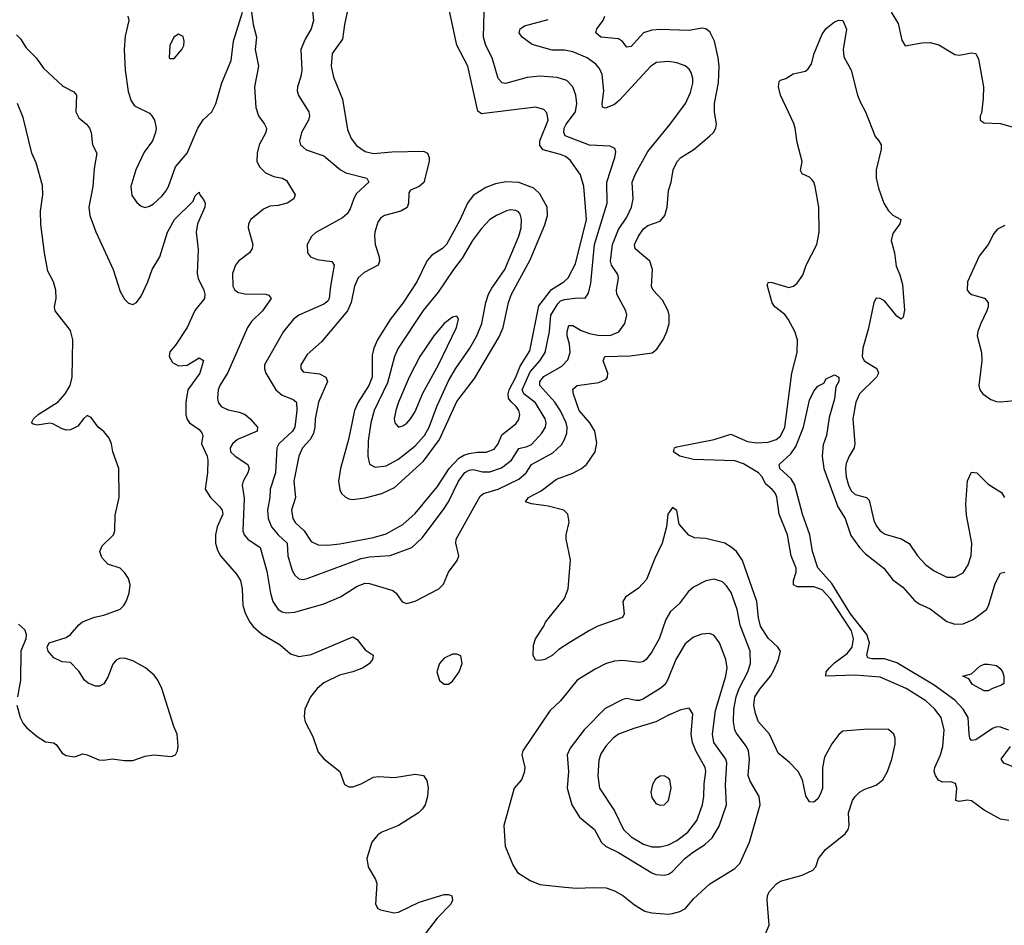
# Model space of a CAD drawing. Header units: inches. Extents: x 1649636 to 1815363, y 506543 to 641975.
# Tile 37 of 256: x 1714525 to 1719268, y 531669 to 536034. Entities that reach past the tile are written whole.
import ezdxf

# ---------------------------------------------------------------- set-up
doc = ezdxf.new("R2010")
doc.units = ezdxf.units.IN
doc.header["$MEASUREMENT"] = 0
doc.layers.add('B7513', color=7, linetype='Continuous')

msp = doc.modelspace()

# ---------------------------------------------------------------- linework, layer by layer
at = {"layer": 'B7513', "color": 5}
for points, elevation in [([(1716103.2, 536070), (1716089.4, 536010), (1716080.6, 535939.4), (1716030.2, 535870), (1716024.8, 535810), (1716036.9, 535756.9), (1716080.4, 535650), (1716103.5, 535503.6), (1716121.3, 535461.3), (1716147.1, 535427.1), (1716190, 535398.7), (1716230, 535388.9), (1716317.1, 535397.1), (1716470, 535399.8), (1716490.2, 535390), (1716497, 535370), (1716497, 535350), (1716471.7, 535248.3), (1716450, 535229), (1716408, 535212), (1716400.4, 535199.6), (1716397.5, 535150), (1716391.6, 535128.4), (1716360.5, 535110), (1716282.4, 535090), (1716263.4, 535076.7), (1716250, 535057.6), (1716235.2, 535010), (1716234, 534990), (1716238, 534950), (1716256.6, 534890), (1716259, 534870), (1716252.1, 534850), (1716184.6, 534815.4), (1716155.3, 534790), (1716138.2, 534750), (1716122.5, 534670), (1716104, 534630), (1715978.9, 534481.1), (1715910, 534419.8), (1715880.2, 534370), (1715879.7, 534350), (1715890, 534336.5), (1715970, 534326.8), (1715999.6, 534310), (1716007.6, 534290), (1715964.5, 534190), (1715948, 534110), (1715947, 534070), (1715940.8, 534039.2), (1715924, 534010), (1715887.5, 533970), (1715870.1, 533930), (1715846.5, 533810), (1715853.3, 533730), (1715835.3, 533670), (1715841, 533630), (1715852.2, 533610), (1715894.8, 533570), (1715930, 533518.5), (1715962.8, 533502.8), (1716010, 533500.4), (1716067.8, 533507.8), (1716230, 533537.6), (1716290, 533554.7), (1716370, 533600.1), (1716430, 533652.7), (1716537, 533783), (1716593.7, 533870), (1716640.4, 533919.6), (1716665.3, 533934.7), (1716690, 533942.6), (1716730, 533948.8), (1716771.3, 533948.7), (1716810, 533964), (1716829.8, 533990), (1716846.9, 534033.1), (1716914.7, 534085.3), (1716930, 534106.7), (1716934.1, 534130), (1716929.1, 534150), (1716916.8, 534170), (1716891.7, 534191.7), (1716879.7, 534210), (1716877.6, 534230), (1716882.7, 534250), (1716915.1, 534310), (1716936.5, 534363.5), (1716982.3, 534437.7), (1717025.9, 534654.1), (1717087.1, 534732.9), (1717146.6, 534770), (1717166.6, 534790), (1717203.1, 534856.9), (1717254.7, 535070), (1717243.2, 535230), (1717225.9, 535285.9), (1717176.2, 535356.2), (1717153.4, 535373.4), (1717130, 535383.9), (1717046.6, 535406.6), (1717030, 535427.1), (1717030.9, 535450), (1717070.4, 535550), (1717064.2, 535584.2), (1717050, 535601.5), (1717010, 535612.2), (1716750, 535579.8), (1716732.1, 535592.1), (1716683.2, 535810), (1716630.9, 535910.9), (1716584.3, 536130)], 380), ([(1715047, 536050), (1715050.3, 536030), (1715034, 535954), (1715028.2, 535890), (1715033.4, 535790), (1715047.1, 535687.1), (1715062, 535642), (1715078.5, 535618.6), (1715150, 535582.6), (1715162.6, 535570), (1715174, 535550), (1715182, 535510), (1715179.6, 535490), (1715164.6, 535450), (1715125.6, 535394.4), (1715084, 535310), (1715061.3, 535230), (1715065.9, 535185.9), (1715090, 535152.2), (1715110, 535134.9), (1715130, 535128.9), (1715150, 535134), (1715170, 535145.8), (1715210, 535182.8), (1715230, 535207.9), (1715242.3, 535230), (1715275.8, 535324.2), (1715332, 535390), (1715383, 535510), (1715409.8, 535550.2), (1715451.1, 535590), (1715470, 535627.7), (1715498.5, 535730), (1715543.5, 535836.5), (1715555.6, 535930), (1715598, 536070)], 340), ([(1715642, 536070), (1715650.3, 536010), (1715665.3, 535950), (1715659.1, 535890), (1715675.8, 535810), (1715656.8, 535710), (1715663.2, 535610), (1715674.9, 535570), (1715704.6, 535530), (1715714, 535510), (1715711.4, 535490), (1715678.5, 535430), (1715668.9, 535390), (1715667.6, 535350), (1715682, 535322), (1715710, 535295.3), (1715750, 535278), (1715790.8, 535270), (1715810, 535258), (1715852.2, 535190), (1715845.7, 535170), (1715814.4, 535150), (1715770, 535138.4), (1715730, 535134.2), (1715699.2, 535120.8), (1715638.5, 535070), (1715627.4, 535050), (1715626.3, 535030), (1715648.1, 534950), (1715644.7, 534930), (1715631.7, 534910), (1715579.5, 534870), (1715564, 534850), (1715550.3, 534810), (1715551.6, 534750), (1715562, 534730), (1715579, 534719), (1715610, 534712), (1715711.3, 534710), (1715725.3, 534705.3), (1715736.4, 534690), (1715695.5, 534630), (1715641.7, 534578.3), (1715622, 534550), (1715527.6, 534332.4), (1715489.4, 534270), (1715481.8, 534250), (1715477.8, 534210), (1715481.8, 534190), (1715495.8, 534170), (1715530, 534153.2), (1715582.4, 534142.4), (1715610.7, 534130.7), (1715635.6, 534110), (1715670.5, 534070), (1715668.4, 534050), (1715573.7, 534010), (1715550.2, 533990), (1715538.6, 533970), (1715541.5, 533950), (1715562.6, 533930), (1715624.6, 533890), (1715631, 533871), (1715624.3, 533850), (1715601.6, 533810), (1715597, 533790), (1715606.7, 533726.7), (1715600.5, 533570), (1715607.2, 533550), (1715623.5, 533530), (1715682.9, 533490), (1715715, 533375), (1715733.5, 533270), (1715744.8, 533230), (1715770.7, 533190.7), (1715790, 533178.9), (1715810, 533174.8), (1715850, 533177.8), (1715990, 533217.8), (1716070, 533251.1), (1716150, 533302.7), (1716190, 533317.7), (1716210, 533316.5), (1716322.7, 533282.7), (1716338, 533270), (1716367.4, 533227.4), (1716390, 533219), (1716430, 533230.2), (1716543.7, 533290), (1716567.3, 533312.8), (1716590, 533371), (1716632.8, 533427.2), (1716640.5, 533450), (1716625.6, 533510), (1716627.9, 533530), (1716742.8, 533737.2), (1716759.6, 533750), (1716830, 533770.1), (1716930, 533819.5), (1716964.1, 533850), (1716990.7, 533890), (1717093.5, 533946.5), (1717135.1, 533984.9), (1717149.9, 534010.1), (1717160, 534040), (1717162.2, 534070), (1717157.7, 534090), (1717130, 534149), (1717102.7, 534190), (1717029.9, 534270), (1717030.4, 534290), (1717050, 534314.4), (1717136, 534364), (1717166.1, 534393.9), (1717176.5, 534430), (1717173.4, 534470), (1717162.5, 534510), (1717161.6, 534530), (1717170, 534560.3), (1717190, 534560.2), (1717230, 534535.3), (1717270, 534520.3), (1717310, 534513.3), (1717368.6, 534511.4), (1717410.4, 534529.6), (1717440.7, 534570), (1717449.8, 534609.8), (1717445.5, 534630), (1717400.8, 534710), (1717399.6, 534730), (1717409, 534789), (1717406.2, 534806.2), (1717376, 534850), (1717371.6, 534870), (1717380.6, 534950), (1717410, 535022.4), (1717450, 535081.3), (1717472.6, 535130), (1717479.5, 535170), (1717475.6, 535250), (1717490.5, 535290), (1717550, 535398.2), (1717658.2, 535530), (1717732.5, 535630), (1717756.7, 535683.3), (1717767.4, 535727.4), (1717767.4, 535750), (1717758.9, 535778.9), (1717750, 535795.1), (1717730.5, 535810.5), (1717690, 535826.2), (1717650, 535832.7), (1717593, 535827), (1717564.6, 535810), (1717414.2, 535645.8), (1717390, 535624.8), (1717347, 535607), (1717332.7, 535612.7), (1717330, 535628), (1717339.2, 535690), (1717330, 535769.3), (1717318, 535798), (1717300, 535820), (1717257.7, 535850), (1717190, 535879.2), (1717150, 535887.5), (1717090, 535887.3), (1716993.7, 535913.7), (1716946, 535950), (1716931.5, 535970), (1716935.6, 535990), (1716956.8, 536003.2), (1717070, 536034.4)], 340), ([(1715934.4, 536090), (1715939.7, 536030), (1715929.2, 535990), (1715899.6, 535940.4), (1715879.7, 535890), (1715884.6, 535790), (1715880, 535760), (1715862.8, 535710), (1715862.4, 535690), (1715868.8, 535668.8), (1715917.6, 535590), (1715921.2, 535570), (1715916.9, 535550), (1715882, 535490), (1715872.4, 535450), (1715878.3, 535430), (1715905.8, 535405.8), (1715990, 535376.8), (1716070.6, 535310.6), (1716096, 535296), (1716197.3, 535270), (1716206.4, 535250), (1716146.5, 535193.5), (1716132.4, 535167.6), (1716117.8, 535122.2), (1716102.8, 535097.2), (1716080.7, 535079.3), (1715952.4, 535007.6), (1715931.5, 534988.5), (1715910.4, 534950), (1715912.2, 534910), (1715926, 534890), (1715957.8, 534877.8), (1716028.9, 534868.9), (1716040.3, 534850), (1716021.9, 534750), (1716015.9, 534690), (1716010, 534677.4), (1715990, 534662.3), (1715870.3, 534610), (1715844.2, 534590), (1715795.4, 534530), (1715704.4, 534370), (1715703.8, 534350), (1715710.4, 534330), (1715758.8, 534250), (1715790, 534223.7), (1715843.2, 534203.2), (1715858.6, 534190), (1715860.7, 534150), (1715850, 534069.7), (1715839.1, 534050), (1715773.9, 533990), (1715764.6, 533970), (1715756.9, 533850), (1715731.4, 533770), (1715730.1, 533730), (1715718.7, 533670), (1715721.4, 533630), (1715738.8, 533590), (1715769.5, 533550), (1715813.3, 533510), (1715816.8, 533450), (1715838.5, 533378.5), (1715850, 533356.5), (1715870, 533338.6), (1715890, 533336), (1715910, 533339.4), (1716170, 533436.6), (1716210, 533444.3), (1716310, 533450.8), (1716414.3, 533490), (1716464.3, 533535.7), (1716566.8, 533673.2), (1716589.9, 533710), (1716639.6, 533810), (1716670, 533850.7), (1716690, 533862.4), (1716710, 533864.9), (1716755, 533855), (1716790, 533854.2), (1716846.2, 533873.8), (1716894.3, 533910), (1716930, 533966.1), (1716970, 533976.3), (1716990, 533986.4), (1717039.9, 534040.1), (1717058.2, 534070), (1717060.4, 534090), (1717055.5, 534110), (1717010, 534187.5), (1716953.7, 534230), (1716945.3, 534250), (1716983.3, 534336.7), (1717031.3, 534390), (1717056, 534430), (1717077.7, 534530), (1717083.4, 534610), (1717116.5, 534663.5), (1717130, 534678.3), (1717150, 534685.1), (1717212.2, 534692.2), (1717248.5, 534691.6), (1717264.8, 534715.2), (1717275.9, 534764.1), (1717294.1, 534950), (1717355.3, 535150), (1717353.7, 535250), (1717391.9, 535370), (1717396.2, 535396.2), (1717392.3, 535412.3), (1717370, 535424.7), (1717270, 535429.1), (1717153.3, 535473.3), (1717145.9, 535490), (1717148.5, 535510), (1717157.8, 535530), (1717202.4, 535590), (1717209.2, 535630), (1717204.1, 535670), (1717190, 535709.6), (1717160.7, 535740.7), (1717114.7, 535754.7), (1717030, 535761.7), (1716970, 535755), (1716865.9, 535725.9), (1716848.7, 535728.7), (1716830, 535749.7), (1716801.4, 535850), (1716769.9, 535910), (1716759.5, 535950), (1716762.9, 536070)], 360), ([(1718115.1, 531624.9), (1718135.1, 531670), (1718125.6, 531790), (1718126.8, 531810), (1718135.1, 531830), (1718170, 531868.9), (1718190, 531882), (1718293.2, 531910), (1718345.6, 531934.4), (1718359.3, 531950), (1718372, 531990), (1718406.4, 532033.6), (1718500.4, 532110), (1718515.3, 532130), (1718520.3, 532150), (1718516.8, 532210), (1718535.8, 532270), (1718548.6, 532290), (1718569.9, 532310.1), (1718595.2, 532324.8), (1718650, 532344.5), (1718682.4, 532370), (1718704.6, 532410), (1718726.5, 532470), (1718741.5, 532541.5), (1718741.5, 532570), (1718735.5, 532590), (1718710, 532611.6), (1718610, 532613.4), (1718490, 532604.2), (1718470, 532588.2), (1718436.7, 532543.3), (1718401.7, 532478.3), (1718392.3, 532430), (1718391.4, 532328.6), (1718381.3, 532298.7), (1718370, 532279), (1718350, 532262), (1718330, 532264), (1718312, 532292), (1718295.8, 532370), (1718274.5, 532410), (1718233.6, 532453.6), (1718178.7, 532498.7), (1718135.9, 532590), (1718084.1, 532650), (1718068.5, 532690), (1718061.1, 532730), (1718066.7, 532770), (1718090, 532807.5), (1718141.4, 532870), (1718158.8, 532901.2), (1718179.7, 532950), (1718189.5, 532990), (1718177.2, 533010), (1718130, 533052.8), (1718094.1, 533110), (1718083.9, 533150), (1718074.9, 533230), (1718007.1, 533427.1), (1717977.6, 533470), (1717952, 533492), (1717921.3, 533510), (1717830, 533532.2), (1717776, 533536), (1717748.7, 533548.7), (1717701.6, 533601.6), (1717690, 533668), (1717670, 533682.7), (1717646.4, 533650), (1717640.7, 533590), (1717620.3, 533510), (1717583.7, 533436.3), (1717544.1, 533335.9), (1717505.6, 533294.4), (1717443.7, 533250), (1717430.3, 533230), (1717436.9, 533170), (1717427.9, 533152.1), (1717310.4, 533110), (1717270.3, 533090), (1717171.7, 533030), (1717122.5, 532997.5), (1717090, 532969.7), (1717054, 532950), (1717030, 532944.7), (1717010, 532947.3), (1716998.7, 532970), (1717000.8, 533019.2), (1717009.6, 533050), (1717049.7, 533110), (1717058.3, 533130), (1717150, 533243.1), (1717167.3, 533290), (1717178.5, 533430), (1717157.7, 533530), (1717157.3, 533550), (1717172.4, 533612.4), (1717166, 533650), (1717146.6, 533670), (1717070, 533688.2), (1716990, 533699.3), (1716961.6, 533710), (1716975.8, 533730), (1717037.5, 533762.5), (1717110, 533818.5), (1717190, 533848.1), (1717231.1, 533870), (1717254.5, 533890), (1717297.2, 533950), (1717305.3, 533994.7), (1717295.2, 534050), (1717271.9, 534090), (1717220.4, 534150), (1717191.9, 534228.1), (1717190, 534252), (1717210, 534270.1), (1717314.5, 534285.5), (1717350, 534300.4), (1717356.4, 534310), (1717358.2, 534330), (1717336.2, 534390), (1717344.2, 534410), (1717465.8, 534414.2), (1717571.6, 534428.4), (1717594.6, 534445.4), (1717626.7, 534493.3), (1717642.4, 534530), (1717652.7, 534570), (1717652.7, 534610), (1717647.9, 534630), (1717621.4, 534681.4), (1717575.6, 534730), (1717568.3, 534748.3), (1717573.8, 534830), (1717560.3, 534870), (1717490, 534929.8), (1717486.3, 534950), (1717505.4, 534990), (1717530, 535024.8), (1717550, 535041.9), (1717610, 535063.2), (1717633.1, 535090), (1717644.5, 535130), (1717649.8, 535210), (1717662.4, 535250), (1717672.8, 535310), (1717692.1, 535350), (1717710, 535369), (1717771.5, 535408.5), (1717848.3, 535471.7), (1717866.6, 535490), (1717878, 535510), (1717882, 535530), (1717871.9, 535590), (1717872.2, 535630), (1717890.5, 535730), (1717893.6, 535810), (1717889.3, 535850), (1717871.1, 535930), (1717850, 535974.5), (1717830, 535989.8), (1717810, 535992.1), (1717750, 535981.4), (1717610, 535986.2), (1717570, 535983.1), (1717529.7, 535970.3), (1717470, 535905.1), (1717450, 535900.5), (1717428.1, 535928.1), (1717410, 535941.1), (1717325.1, 535950), (1717300.5, 535970), (1717305.7, 535990), (1717335.5, 536030), (1717344.1, 536050)], 320), ([(1718722.6, 536070), (1718755.8, 536015.8), (1718774.6, 535934.6), (1718790, 535906.8), (1718870, 535922.8), (1718910, 535923.2), (1718952.7, 535912.7), (1719030, 535865.5), (1719050, 535863.2), (1719110, 535873.6), (1719130.4, 535870), (1719143.5, 535843.5), (1719166.7, 535710), (1719165.7, 535654.3), (1719157.1, 535582.9), (1719151, 535570), (1719151.3, 535550), (1719170, 535536), (1719250, 535533.4), (1719310, 535516.3)], 320), ([(1719290, 532173.7), (1719250, 532181), (1719170, 532223.5), (1719110, 532268.6), (1719088.3, 532271.7), (1719050, 532265.1), (1719034, 532270), (1719038.9, 532330), (1719032.7, 532352.7), (1719010, 532359.8), (1718970, 532358), (1718950, 532368.2), (1718935.8, 532390), (1718929.9, 532410), (1718933.6, 532430), (1718959.9, 532490), (1718971.7, 532530), (1718977.2, 532610), (1718962.7, 532670), (1718932.1, 532712.1), (1718890, 532751), (1718794.4, 532810), (1718670, 532865), (1718550, 532874), (1718407.3, 532870), (1718409, 532890), (1718425.9, 532910), (1718450, 532933.3), (1718510, 532977.9), (1718534.6, 533010), (1718541.2, 533050), (1718532.2, 533087.8), (1718430, 533242.2), (1718390, 533286), (1718350, 533300.1), (1718270, 533300.5), (1718252.9, 533310), (1718251.7, 533330), (1718265, 533370), (1718265, 533390), (1718241.4, 533450), (1718223.6, 533550), (1718183.4, 533650), (1718171.7, 533731.7), (1718164.9, 533750), (1718150, 533768.9), (1718116.7, 533796.7), (1718100.6, 533830), (1718084.3, 533850), (1718012.2, 533892.2), (1717970, 533907.4), (1717770, 533914.3), (1717705.4, 533930), (1717675.1, 533950), (1717678.7, 533970), (1717690, 533974.8), (1717870.4, 534009.6), (1717950, 534036.2), (1718030, 534001), (1718074.3, 533994.3), (1718130, 533997.2), (1718168.6, 534010), (1718190, 534026.7), (1718211.3, 534070), (1718244, 534330), (1718270.4, 534430), (1718270.9, 534490), (1718258.5, 534530), (1718226.1, 534590), (1718210, 534612.2), (1718163.1, 534650), (1718149.3, 534669.3), (1718124.8, 534755.3), (1718131.9, 534768.1), (1718150, 534766.5), (1718230, 534742.4), (1718251.5, 534748.5), (1718270, 534763.1), (1718297.3, 534802.7), (1718314, 534850), (1718364.3, 534950), (1718376.6, 535010), (1718374, 535130), (1718357.2, 535230), (1718350.6, 535250.6), (1718341.8, 535261.8), (1718330, 535273.8), (1718293.6, 535290), (1718286.6, 535306.6), (1718294.1, 535350), (1718270, 535441.6), (1718260.4, 535510), (1718253.4, 535533.4), (1718189.8, 535670), (1718180.5, 535710), (1718183.6, 535736.4), (1718190, 535742.8), (1718215.3, 535750), (1718250, 535773.4), (1718310, 535786.2), (1718323.3, 535796.7), (1718339.3, 535820.7), (1718351.5, 535870), (1718390, 535964), (1718410, 535990.6), (1718450, 536022.8), (1718470, 536031), (1718490.5, 536030.5), (1718508.3, 535988.3), (1718491.5, 535890), (1718494.4, 535854.4), (1718530.2, 535790.2), (1718561.1, 535670), (1718574.3, 535634.3), (1718598.3, 535590), (1718646, 535470), (1718663.8, 535450), (1718674, 535430), (1718674.9, 535410), (1718650.2, 535310), (1718650.9, 535270), (1718662.3, 535222.3), (1718687.5, 535150), (1718710, 535111.6), (1718730, 535091.1), (1718768.7, 535070), (1718764.5, 535050), (1718730, 535003.1), (1718723.3, 534970), (1718739.2, 534910), (1718746.1, 534846.1), (1718764.6, 534804.6), (1718777, 534757), (1718786.4, 534633.6), (1718780.9, 534599.1), (1718770, 534589.8), (1718750, 534605.1), (1718690, 534678), (1718670, 534689.7), (1718650, 534691.2), (1718638.5, 534670), (1718613.9, 534546.1), (1718586.5, 534450), (1718583.7, 534410), (1718592.4, 534390), (1718652.9, 534352.9), (1718661.3, 534330), (1718651.7, 534310), (1718570.9, 534230), (1718552.1, 534190), (1718537.8, 534110), (1718547.8, 533990), (1718543.8, 533970), (1718519.6, 533930), (1718505.2, 533894.8), (1718502.2, 533870), (1718506.1, 533830), (1718516.8, 533790), (1718530, 533762.4), (1718550, 533744.8), (1718603.8, 533730), (1718617, 533717), (1718639.8, 533619.8), (1718652.6, 533592.6), (1718670, 533570.3), (1718693.1, 533553.1), (1718770, 533531), (1718809.5, 533509.5), (1718850.2, 533450), (1718890, 533406.2), (1718930, 533376.5), (1718990, 533347.4), (1719030, 533347.4), (1719070, 533367), (1719094.1, 533405.9), (1719108.5, 533451.5), (1719110.9, 533510), (1719085.9, 533645.9), (1719081.9, 533698.1), (1719090, 533811), (1719110, 533853), (1719135.5, 533850), (1719190, 533795.6), (1719254.3, 533754.3), (1719268.7, 533730)], 280), ([(1714510, 535960.3), (1714530, 535941.1), (1714557.2, 535897.2), (1714604.9, 535850), (1714639.9, 535799.9), (1714732.9, 535712.9), (1714785.8, 535685.8), (1714798.7, 535670), (1714795.3, 535590), (1714810, 535560.5), (1714846.4, 535530), (1714860.9, 535510), (1714868.9, 535490), (1714876, 535430), (1714896.5, 535390), (1714883.9, 535316.1), (1714877.9, 535230), (1714858.3, 535130), (1714863.7, 535090), (1714891.7, 535011.7), (1714976.1, 534830), (1715010, 534723.1), (1715030, 534686), (1715050, 534666.5), (1715070, 534660.3), (1715087.3, 534670), (1715110, 534700.3), (1715143.2, 534770), (1715164.1, 534830), (1715200.5, 534890), (1715236.5, 535010), (1715270.7, 535070), (1715360.6, 535159.4), (1715370, 535184.7), (1715390, 535202), (1715392.7, 535190), (1715410, 535166.8), (1715418.4, 535150), (1715417.6, 535130), (1715381.5, 535050), (1715375.2, 535010), (1715385.5, 534925.5), (1715380.7, 534810), (1715385.6, 534785.6), (1715413, 534730), (1715417, 534710), (1715415, 534690), (1715368.5, 534631.5), (1715331.8, 534550), (1715275.3, 534464.7), (1715247.9, 534432.1), (1715245.5, 534410), (1715261, 534381), (1715290, 534364.5), (1715332.2, 534367.8), (1715390, 534403.8), (1715410.3, 534390.3), (1715392.4, 534330), (1715334.8, 534250), (1715325.4, 534190), (1715325.2, 534130), (1715330.2, 534110), (1715343.1, 534090), (1715390, 534058.9), (1715402.8, 534042.8), (1715407.6, 534030), (1715401.3, 533990), (1715429, 533930), (1715431.6, 533910), (1715429.3, 533850), (1715418.5, 533770), (1715443.6, 533730), (1715490, 533685.8), (1715500.4, 533670), (1715503.6, 533650), (1715477.2, 533590), (1715468.1, 533550), (1715467.8, 533510), (1715477.4, 533477.4), (1715492.2, 533450), (1715570, 533360.9), (1715588.4, 533330), (1715596.8, 533290), (1715600.2, 533210), (1715612.6, 533170), (1715633.7, 533130), (1715649.6, 533109.6), (1715690, 533073.5), (1715780.4, 533020.4), (1715830, 532976.5), (1715870, 532964.2), (1715930, 532974.2), (1716130, 533059.1), (1716150, 533046.8), (1716190, 532997.1), (1716227.7, 532970), (1716224.4, 532950), (1716210.3, 532930), (1716180.4, 532910), (1716129.5, 532890.5), (1716066.1, 532873.9), (1715990, 532837.6), (1715957.6, 532810), (1715925.7, 532770), (1715899, 532710), (1715895.6, 532675.6), (1715899.7, 532650), (1715938, 532578), (1715962.9, 532502.9), (1715990, 532470.3), (1716067, 532410), (1716090, 532348), (1716110, 532335.3), (1716130, 532335.6), (1716170, 532350.2), (1716230, 532383), (1716253.6, 532386.4), (1716330, 532380.7), (1716430, 532397.8), (1716470.3, 532390.3), (1716486.9, 532366.9), (1716493.5, 532333.5), (1716490.3, 532290), (1716478, 532250), (1716465.3, 532230), (1716446.4, 532210), (1716350, 532149.7), (1716270, 532117.2), (1716250, 532104.7), (1716222, 532070), (1716198, 531990), (1716203.6, 531950), (1716238.4, 531890), (1716244.9, 531870), (1716239.1, 531770), (1716250.4, 531750.4), (1716263.7, 531743.7), (1716328.5, 531728.5), (1716350, 531732.4), (1716450, 531779.6), (1716570, 531817.4), (1716590, 531816.4), (1716606, 531810), (1716610.6, 531790), (1716602, 531770), (1716536.5, 531703.5), (1716441, 531579)], 320), ([(1714511.7, 532730), (1714527, 532670), (1714542, 532642), (1714560.4, 532620.4), (1714610, 532578.4), (1714650, 532552.7), (1714688.1, 532548.1), (1714700.5, 532540.5), (1714730, 532498.8), (1714750, 532486.8), (1714790, 532481), (1714830, 532494.8), (1714850, 532490.8), (1714906.7, 532466.7), (1714930, 532463.8), (1714970, 532470.7), (1715030, 532462.4), (1715070, 532463.1), (1715130, 532483.7), (1715170, 532490.3), (1715257.2, 532482.8), (1715275.1, 532490), (1715285.1, 532510), (1715287.9, 532532.1), (1715284, 532590), (1715267.3, 532627.3), (1715209.8, 532810), (1715191.5, 532850), (1715173.5, 532873.5), (1715131.2, 532910), (1715070, 532943.9), (1715030, 532955.8), (1715005.7, 532954.3), (1714990, 532946.6), (1714973.3, 532926.7), (1714950, 532865.2), (1714930, 532832.7), (1714910, 532820.7), (1714890, 532822), (1714855.6, 532835.6), (1714837.2, 532850), (1714810, 532894), (1714770, 532935.3), (1714730, 532938), (1714690, 532958), (1714662, 532990), (1714658, 533010), (1714668, 533030), (1714750, 533056), (1714770, 533070.6), (1714810, 533117.1), (1714828.7, 533131.3), (1714885.7, 533154.3), (1714930, 533162.8), (1715010, 533192.4), (1715027.6, 533210), (1715038.3, 533230), (1715052.3, 533270), (1715057.6, 533310), (1715050, 533339.5), (1715030, 533369.5), (1715009.2, 533390), (1714949.8, 533409.8), (1714921.8, 533441.8), (1714911.1, 533470), (1714922.9, 533497.1), (1714977.4, 533550), (1714984, 533570), (1714985.7, 533645.7), (1715004.1, 533730), (1715002.8, 533870), (1714973.9, 533950), (1714968, 533990), (1714956.9, 534016.9), (1714930, 534048.3), (1714903.5, 534070), (1714870, 534116.9), (1714850, 534125.4), (1714832, 534110), (1714805.9, 534074.1), (1714770, 534057.4), (1714750, 534055.8), (1714730, 534062), (1714685.8, 534085.8), (1714670, 534088.1), (1714610, 534079.2), (1714590, 534083.6), (1714582.9, 534090), (1714591.5, 534110), (1714614.3, 534130), (1714710, 534192), (1714744, 534230), (1714769.1, 534270), (1714778.2, 534310), (1714781.1, 534490), (1714770, 534535), (1714696.8, 534630), (1714693.3, 534650), (1714701.7, 534690), (1714699.8, 534730), (1714688.4, 534770), (1714661.7, 534821.7), (1714644.6, 534910), (1714626.7, 535046.7), (1714626.1, 535110), (1714636.3, 535190), (1714634.5, 535234.5), (1714604, 535344), (1714583.1, 535390), (1714542.7, 535562.7), (1714514.7, 535630)], 320), ([(1719270, 535042.4), (1719235.4, 535024.6), (1719217.6, 535002.4), (1719189, 534950), (1719145.9, 534894.1), (1719090.2, 534770), (1719089.1, 534730), (1719098, 534718), (1719110, 534708.4), (1719172, 534692), (1719189.2, 534670), (1719189.3, 534650), (1719183.2, 534630), (1719153.7, 534570), (1719139.7, 534530), (1719137.6, 534510), (1719157.6, 534430), (1719159.2, 534390), (1719144.4, 534270), (1719150.2, 534250), (1719164.9, 534230), (1719203.1, 534203.1), (1719230, 534193), (1719250, 534191.8), (1719350, 534201.2)], 320), ([(1719290, 532609.7), (1719250, 532624.1), (1719230, 532624.6), (1719210, 532617.7), (1719130, 532562.9), (1719110, 532559.7), (1719102, 532570), (1719097.5, 532590), (1719093.1, 532670), (1719069.9, 532710), (1719030, 532754), (1718930, 532825.4), (1718750, 532933.2), (1718690, 532953.2), (1718630, 532952.4), (1718610, 532958.3), (1718604.7, 532970), (1718618.4, 533030), (1718605.6, 533070), (1718526.1, 533170), (1718436.4, 533316.4), (1718370, 533391.1), (1718343.4, 533470), (1718330.8, 533550.8), (1718295.7, 533650), (1718257.9, 533790), (1718240.4, 533820.4), (1718186.9, 533870), (1718182.9, 533890), (1718238.8, 533941.2), (1718263.6, 533976.4), (1718300.2, 534070), (1718330, 534199.1), (1718350, 534242.8), (1718370, 534267.3), (1718398, 534282), (1718410, 534302), (1718450, 534322), (1718470.7, 534310), (1718470.4, 534290), (1718455.8, 534264.2), (1718450, 534206), (1718423.3, 534116.7), (1718410.7, 534030), (1718395.9, 533984.1), (1718390.5, 533930), (1718398.3, 533870), (1718465.5, 533685.5), (1718501, 533630), (1718528.2, 533548.2), (1718569.7, 533489.7), (1718598.7, 533458.7), (1718687.6, 533390), (1718730, 533333.5), (1718778.1, 533298.1), (1718834.4, 533234.4), (1718857.9, 533217.9), (1718910, 533194.6), (1718990, 533133.6), (1719030, 533120.1), (1719070, 533122), (1719117.2, 533142.8), (1719182.4, 533190), (1719191.7, 533208.3), (1719223.5, 533316.5), (1719250, 533365.5), (1719270, 533370.4)], 260), ([(1714519.8, 533119.8), (1714550, 533092), (1714556, 533070), (1714554.8, 533050), (1714530.4, 532990), (1714529.1, 532850), (1714514.3, 532770)], 320), ([(1719350, 532416.5), (1719265.6, 532450), (1719252.3, 532470), (1719297.1, 532530)], 260)]:
    msp.add_lwpolyline(points, dxfattribs=dict(at, elevation=elevation))
for points, elevation in [([(1715290, 535964.5), (1715268.4, 535950), (1715248.4, 535908.4), (1715246, 535850), (1715250, 535846), (1715270, 535846.8), (1715307, 535890), (1715315.8, 535910), (1715318, 535930), (1715312.6, 535952.6)], 360), ([(1716867.4, 535252.6), (1716817.5, 535242.5), (1716770, 535225), (1716710, 535186), (1716681.6, 535150), (1716646.7, 535070), (1716581.7, 534950), (1716561.7, 534930), (1716510, 534898.7), (1716487.4, 534872.6), (1716437.4, 534770), (1716370, 534668), (1716310, 534587.9), (1716248.3, 534490), (1716230.7, 534450), (1716223.8, 534416.2), (1716222.4, 534310), (1716207.4, 534270), (1716155.1, 534190), (1716137.6, 534150), (1716109.1, 534010), (1716070.1, 533870), (1716061.5, 533810), (1716067.1, 533767.1), (1716075.9, 533750), (1716093.1, 533733.2), (1716110, 533724.3), (1716130, 533721.4), (1716190, 533729.5), (1716270, 533750.1), (1716330, 533779.6), (1716470, 533905.4), (1716546.8, 534010), (1716630, 534193.8), (1716716.2, 534303.8), (1716834.9, 534505.1), (1716854.2, 534550), (1716880.4, 534670), (1716893.9, 534710), (1716984.5, 534875.5), (1717054.5, 535045.5), (1717067.5, 535090), (1717065.2, 535130), (1717030, 535193.8), (1717001.3, 535221.3), (1716930, 535249.3)], 420), ([(1716890, 535116.8), (1716870, 535111.9), (1716822, 535090), (1716790, 535069.8), (1716750, 535026.6), (1716706.8, 534970), (1716656.3, 534883.7), (1716614, 534830), (1716540.1, 534719.9), (1716468.6, 534631.4), (1716347.8, 534450), (1716330.5, 534409.5), (1716296.9, 534283.1), (1716232.6, 534150), (1716216.8, 534090), (1716204.2, 534004.2), (1716201.5, 533930), (1716210.9, 533890.9), (1716237.1, 533877.1), (1716290, 533883.9), (1716346.6, 533913.4), (1716381.1, 533938.9), (1716430, 533978.9), (1716475.6, 534030), (1716498, 534070), (1716534.5, 534170), (1716590, 534292.7), (1716623.9, 534350), (1716694.1, 534450), (1716727.7, 534510), (1716750.4, 534570), (1716769.9, 534670), (1716783.7, 534710), (1716799.8, 534740.2), (1716862.1, 534830), (1716930, 534990.3), (1716940.2, 535030), (1716942.7, 535070), (1716936.1, 535096.1), (1716927.6, 535107.6), (1716914.6, 535114.6)], 440), ([(1716630, 534605.1), (1716610, 534599.2), (1716570.2, 534570), (1716519.3, 534510), (1716453, 534410), (1716401.6, 534310), (1716349.1, 534190), (1716336.2, 534150), (1716329.5, 534110), (1716331.7, 534090), (1716350, 534070.3), (1716370, 534075.5), (1716390, 534088.3), (1716410, 534111.3), (1716430, 534145.5), (1716466.5, 534233.5), (1716541.9, 534370), (1716629.8, 534550), (1716639.1, 534590)], 460), ([(1717870, 533336.5), (1717830, 533328.7), (1717770, 533297.7), (1717744.7, 533275.3), (1717701.2, 533218.8), (1717659.6, 533180.4), (1717637.4, 533142.6), (1717605.1, 533050), (1717570, 532986.2), (1717542.7, 532950), (1717530, 532940.3), (1717510, 532934.6), (1717430, 532944.6), (1717390, 532941.5), (1717350, 532930.7), (1717296.3, 532903.7), (1717210, 532849.8), (1717130, 532751.1), (1717078.4, 532701.7), (1716948.7, 532510), (1716943.7, 532490), (1716958.9, 532430), (1716955.1, 532404.9), (1716942, 532370), (1716906.4, 532330), (1716856.5, 532150), (1716863.6, 532050), (1716899.9, 531959.9), (1716923.1, 531923.1), (1716984, 531884), (1717030, 531866), (1717151.7, 531851.7), (1717207.5, 531847.5), (1717290, 531851.5), (1717350, 531849.1), (1717390, 531834.7), (1717430, 531812.4), (1717486.7, 531766.7), (1717536.9, 531736.9), (1717570, 531728), (1717650, 531722.4), (1717670, 531725), (1717704.4, 531735.6), (1717731.5, 531750), (1717770, 531795.8), (1717850, 531868.7), (1717970, 531943.1), (1717993.9, 531966.1), (1718041.1, 532070), (1718091.3, 532250), (1718087.3, 532290), (1718043.1, 532363.1), (1718033.7, 532390), (1718039.9, 532470), (1718035.6, 532510), (1718026, 532530), (1717976.5, 532596.5), (1717969.9, 532610), (1717962.8, 532650), (1717965, 532710), (1717976.6, 532770), (1717991.1, 532810), (1718032.3, 532890), (1718045.3, 532930), (1718043.6, 532990), (1717995.9, 533115.9), (1717980.7, 533190), (1717952, 533272), (1717930, 533305.6), (1717910, 533323.8)], 340), ([(1717850, 533075.4), (1717810, 533071.1), (1717770, 533056.8), (1717730, 533024.7), (1717684.8, 532950), (1717645.8, 532850), (1717632.1, 532827.9), (1717610.6, 532809.4), (1717530, 532759.9), (1717510, 532752.7), (1717492.2, 532752.2), (1717450, 532761.6), (1717430, 532757.4), (1717345.8, 532714.2), (1717244.2, 532610), (1717177, 532523), (1717162, 532490), (1717167.8, 532410), (1717162.2, 532330), (1717184.2, 532250), (1717221.7, 532190), (1717294, 532130), (1717327.7, 532067.7), (1717347.4, 532050), (1717410, 532019.4), (1717570, 531921.3), (1717590, 531913.7), (1717630, 531910.1), (1717650, 531915.4), (1717670, 531927.3), (1717728.3, 531990), (1717770, 532022.6), (1717824.3, 532055.7), (1717860.3, 532090), (1717893.8, 532146.2), (1717929.8, 532250), (1717924.3, 532344.3), (1717931.8, 532451.8), (1717926.5, 532470), (1717869.1, 532549.1), (1717862.2, 532590), (1717876.2, 532703.8), (1717926.9, 532870), (1717932.9, 532910), (1717926, 532950), (1717895.7, 533030), (1717870, 533065.4)], 360), ([(1716630, 532975.1), (1716610, 532975.1), (1716570, 532956), (1716547.7, 532930), (1716534.8, 532890), (1716547.9, 532847.9), (1716570, 532831.3), (1716590, 532831), (1716610, 532846), (1716642.7, 532890), (1716657, 532930), (1716650, 532968)], 340), ([(1719170, 532799), (1719114, 532830), (1719096.5, 532856.5), (1719068, 532870), (1719110, 532881), (1719150, 532918), (1719170, 532926.8), (1719190, 532928), (1719230, 532920.5), (1719247.2, 532907.2), (1719258.4, 532890), (1719265.3, 532870), (1719265.2, 532834.8), (1719254.6, 532825.4), (1719210, 532809.6), (1719190, 532799.3)], 240), ([(1717750, 532715.4), (1717710, 532707.9), (1717650, 532681.8), (1717590, 532649.1), (1717483, 532617), (1717410, 532589.2), (1717383.8, 532570), (1717348.1, 532531.9), (1717324.8, 532495.2), (1717314.9, 532465.1), (1717309.5, 532389.5), (1717317.6, 532330), (1717390, 532220.7), (1717433.5, 532130), (1717470, 532095.2), (1717530, 532060.1), (1717570, 532047.2), (1717610, 532046.5), (1717650, 532057.1), (1717690, 532076.9), (1717742.7, 532117.3), (1717787, 532173), (1717813.3, 532250), (1717820.7, 532290), (1717821.5, 532350), (1717829.9, 532410), (1717827.6, 532430), (1717782.5, 532510), (1717765.6, 532550), (1717759.6, 532590), (1717768, 532688)], 380), ([(1717630, 532389.8), (1717610, 532387.4), (1717587.7, 532372.3), (1717572.7, 532347.3), (1717565.5, 532310), (1717570, 532284.9), (1717590, 532255.5), (1717610, 532247.8), (1717630, 532249.4), (1717650, 532270.3), (1717663.2, 532330), (1717655.9, 532370), (1717650, 532378.5)], 420)]:
    msp.add_lwpolyline(points, close=True, dxfattribs=dict(at, elevation=elevation))

doc.saveas('drawing.dxf')
